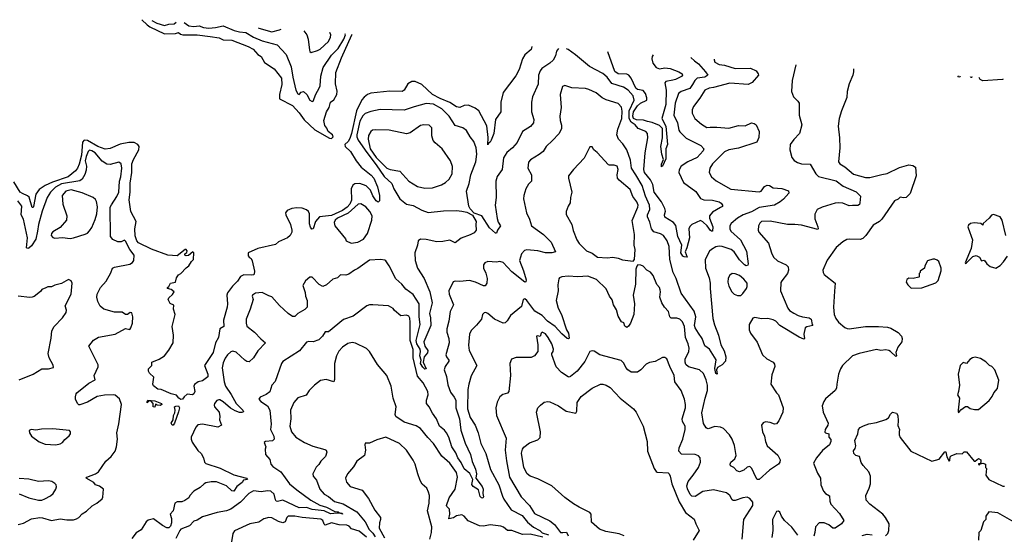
# Model space of a CAD drawing. Extents: x 1268547 to 1425625, y 515768 to 616754.
# Tile 140 of 256: x 1298481 to 1307554, y 609938 to 614686. Entities that reach past the tile are written whole.
import ezdxf

# ---------------------------------------------------------------- set-up
doc = ezdxf.new("R2010")
doc.units = 0

msp = doc.modelspace()

# ---------------------------------------------------------------- linework, layer by layer
at = {"layer": '0CON10XD'}
for points in [[(1299605.5, 614686.1), (1299655, 614637), (1299680.2, 614620.2), (1299815, 614554.6), (1299915, 614558.2), (1299945, 614567.1), (1299963.6, 614553.6), (1299985, 614546.6), (1300115, 614544.7), (1300235, 614532.1), (1300318.1, 614518.1), (1300355, 614500.8), (1300435, 614495.8), (1300585, 614439.7), (1300632.5, 614415), (1300675, 614365.6), (1300705, 614345.6), (1300735, 614291.9), (1300825, 614231.1), (1300892.2, 614145), (1300896.6, 614086.6), (1300875.4, 613995), (1300875.6, 613955), (1300995, 613894.7), (1301055, 613828), (1301101.3, 613761.3), (1301199.2, 613669.2), (1301335, 613593.5), (1301355, 613590.6), (1301369.5, 613605), (1301362.2, 613625), (1301324.6, 613654.6), (1301312.3, 613685), (1301290.9, 613710.9), (1301284.6, 613755), (1301309.3, 613835), (1301333.8, 613875), (1301343.8, 613926.2), (1301375, 613946.5), (1301401.9, 613995), (1301405.9, 614025.9), (1301390.4, 614095), (1301395, 614198), (1301444.8, 614335), (1301542.4, 614545), (1301543.3, 614552.2)], [(1299697.5, 614679.8), (1299745, 614654.8), (1299815, 614631.3), (1299855, 614646.1), (1299905, 614648.6), (1299922.1, 614664.2)], [(1299995, 614659.2), (1300040.5, 614630.5), (1300085, 614621.7), (1300135, 614629.6), (1300175, 614614.8), (1300225, 614609), (1300286.3, 614613.7), (1300355, 614629.4), (1300456.1, 614586.1), (1300505, 614574.2), (1300565, 614569.3), (1300635.5, 614525), (1300715, 614490.6), (1300853.3, 614455), (1300936.5, 614365), (1300981.8, 614251.7), (1300996.7, 614156.7), (1301025.5, 614035.5), (1301045, 614002.5), (1301055, 613996), (1301075, 614018.8), (1301095, 614023.8), (1301126.7, 613995), (1301155, 613942), (1301175, 613932.5), (1301185, 613934.2), (1301210.5, 613999.5), (1301240.8, 614055), (1301249.4, 614075), (1301256.5, 614163.5), (1301275.8, 614244.2), (1301355, 614360), (1301415, 614420.4), (1301469, 614505), (1301482.3, 614545), (1301480.9, 614556.5)], [(1300680.6, 614611.8), (1300685, 614608.3), (1300805, 614574.6), (1300875, 614591.1), (1300889.8, 614597.4)], [(1301100, 614582.9), (1301125.6, 614545.6), (1301139.2, 614505), (1301150.6, 614405), (1301155, 614391.2), (1301165, 614384.4), (1301225, 614400.8), (1301250.5, 614415), (1301326.7, 614485), (1301345, 614523.3), (1301346.7, 614545), (1301337.4, 614566.5)], [(1303201.1, 614437.7), (1303195, 614410), (1303135, 614362.5), (1303114.5, 614325), (1303081.8, 614225), (1303051.1, 614168.9), (1302934.7, 614015.3), (1302915.7, 613925), (1302913.8, 613835), (1302865.6, 613765), (1302849.1, 613635), (1302824.5, 613575), (1302815, 613557.5), (1302801.7, 613548.3), (1302795, 613530), (1302798.8, 613598.8), (1302786.1, 613706.1), (1302710.8, 613845), (1302679.1, 613869.1), (1302617.2, 613897.2), (1302576.4, 613893.6), (1302535, 613876.7), (1302505, 613883.1), (1302443.1, 613923.1), (1302355, 613957.7), (1302284.4, 613994.4), (1302185, 614087.4), (1302125, 614116.9), (1302095, 614117), (1302057.9, 614095), (1302023.8, 614036.2), (1302005, 614022.2), (1301892.7, 614027.3), (1301715, 614006.8), (1301685, 613995.7), (1301655, 613972), (1301633.1, 613946.9), (1301583.7, 613845), (1301538.6, 613635), (1301521.5, 613588.5), (1301507, 613563), (1301477.4, 613535), (1301480.7, 613515), (1301529, 613469), (1301580, 613385), (1301625.8, 613325), (1301720.2, 613250.2), (1301744.3, 613224.3), (1301778.8, 613145), (1301797.1, 613065), (1301795.4, 613014.6), (1301785, 613001.2), (1301765, 613014.7), (1301735, 613061.1), (1301711.8, 613111.8), (1301671.8, 613151.8), (1301615.3, 613175.3), (1301567.7, 613172.3), (1301549.7, 613160.3), (1301535.8, 613124.2), (1301538.6, 613021.4), (1301521.5, 612985), (1301497.5, 612955), (1301454.3, 612925), (1301355, 612880.8), (1301244.2, 612865.8), (1301207.3, 612825), (1301185, 612757.5), (1301173.9, 612753.9), (1301161.7, 612771.7), (1301151.2, 612801.2), (1301150.2, 612895), (1301141.8, 612915), (1301125, 612931.6), (1301085, 612947.7), (1301035, 612951.7), (1300989.2, 612945), (1300945.6, 612925), (1300931.5, 612905), (1300933.8, 612885), (1300977.5, 612795), (1300987.8, 612745), (1300987.3, 612725), (1300972.7, 612695), (1300947.9, 612672.1), (1300865, 612636.3), (1300837.3, 612612.7), (1300675, 612575.8), (1300586.7, 612535), (1300587, 612507), (1300595, 612493.8), (1300615, 612482.5), (1300622.3, 612462.3), (1300643.1, 612365), (1300640.3, 612339.7), (1300635, 612332.5), (1300615, 612328.2), (1300545, 612333.6), (1300515, 612316.7), (1300487, 612273), (1300441.3, 612228.7), (1300394.7, 612165), (1300390.2, 612145), (1300395.2, 612065), (1300392.7, 612035), (1300357.1, 611915), (1300363, 611857), (1300326.2, 611833.8), (1300311.8, 611755), (1300286.2, 611705), (1300264.6, 611615), (1300184.2, 611495), (1300214.3, 611415), (1300215, 611392.5), (1300165, 611353.1), (1300125, 611344), (1300090, 611320), (1300083.8, 611305), (1300093.1, 611255), (1300085, 611234), (1300074.1, 611225.9), (1300025, 611230), (1299995, 611205.6), (1299981.1, 611185), (1299965, 611180.7), (1299945.7, 611195), (1299925, 611222.9), (1299877.5, 611235), (1299785, 611274), (1299755, 611277.5), (1299715, 611307.5), (1299708.8, 611325), (1299717, 611387), (1299676.4, 611426.4), (1299667.5, 611445), (1299666.7, 611465), (1299696.7, 611495), (1299697.5, 611525), (1299767.1, 611552.9), (1299814.3, 611585.7), (1299854.1, 611635.9), (1299893.8, 611705), (1299899.4, 611775), (1299885.6, 611855), (1299912, 611965), (1299898.8, 612015), (1299901.7, 612051.7), (1299867, 612067), (1299850, 612105), (1299855, 612120), (1299889.3, 612150.7), (1299902.5, 612175), (1299875.9, 612195.9), (1299842.5, 612205), (1299842.5, 612215), (1299856.1, 612223.9), (1299870, 612255), (1299916.4, 612263.6), (1299926.7, 612305), (1299945, 612333.3), (1299966.2, 612343.8), (1300015, 612397.5), (1300040, 612415), (1300062.5, 612455), (1300082.5, 612475), (1300083.8, 612535), (1300075, 612543.8), (1300035, 612510), (1300015, 612506.7), (1300002.5, 612515), (1300002.5, 612525), (1300021.1, 612538.9), (1300022.5, 612555), (1300015, 612564.4), (1300005, 612565.4), (1299932.9, 612507.1), (1299845, 612513.3), (1299695, 612569.1), (1299576.8, 612626.8), (1299560.4, 612645), (1299545, 612691.2), (1299541.8, 612755), (1299554.4, 612825), (1299505.6, 612915), (1299490, 613025), (1299498.9, 613095), (1299498.1, 613178.1), (1299513.6, 613275), (1299515.2, 613355), (1299528.9, 613395), (1299578.4, 613485), (1299580.5, 613515), (1299570.6, 613535), (1299535, 613553.9), (1299485, 613552.9), (1299405, 613537.2), (1299315, 613497.5), (1299267.6, 613492.4), (1299199.6, 613515), (1299105, 613571.7), (1299075, 613573.4), (1299059.8, 613555), (1299050.1, 613435), (1299028.3, 613351.7), (1299012.9, 613317.1), (1298995, 613291.3), (1298926.1, 613235), (1298781.7, 613188.3), (1298714.6, 613155.4), (1298660.6, 613119.4), (1298629.3, 613075), (1298607.7, 612962.3), (1298605, 612954.2), (1298595, 612954.4), (1298567.5, 613047.5), (1298552.2, 613062.2), (1298505, 613081.2), (1298485, 613095.8), (1298425, 613189.1)], [(1303445, 614420.8), (1303425.8, 614395), (1303416.9, 614353.1), (1303396, 614314), (1303366, 614284), (1303292.5, 614235), (1303275.4, 614214.6), (1303262.9, 614175), (1303258.8, 614091.2), (1303205.7, 613975), (1303195.7, 613925), (1303198.1, 613835), (1303219.2, 613765), (1303214.3, 613735.7), (1303187.9, 613702.1), (1303114, 613655), (1303065, 613552), (1303022, 613505), (1302969.5, 613460.5), (1302937.9, 613412.1), (1302928, 613305), (1302879.7, 613240.3), (1302868.9, 613195), (1302870.6, 613045), (1302861.5, 612975), (1302880.5, 612850.5), (1302888.3, 612818.3), (1302910, 612785), (1302884.4, 612745.6), (1302875, 612716.2), (1302865, 612717.5), (1302810, 612765), (1302740, 612875), (1302670, 612900), (1302631.7, 612941.7), (1302620, 612965), (1302599.1, 613105), (1302623.5, 613175), (1302637.4, 613255), (1302682.6, 613375), (1302692.5, 613445), (1302687.3, 613505), (1302665, 613561.4), (1302632.2, 613605), (1302599.2, 613665), (1302565, 613688.1), (1302495, 613710), (1302438, 613795), (1302372.1, 613862.1), (1302295, 613907.5), (1302227, 613913), (1302115, 613882.9), (1302025, 613850.9), (1301801.9, 613858.1), (1301715, 613839.2), (1301665, 613820), (1301641.3, 613798.7), (1301615, 613750.5), (1301587.6, 613625), (1301588.3, 613605), (1301600.1, 613575), (1301679.4, 613459.4), (1301766.7, 613346.7), (1301839.3, 613239.3), (1301908.5, 613175), (1301928.5, 613125), (1301982.1, 613032.1), (1302045, 612985.4), (1302105, 612972.2), (1302185, 612927.8), (1302245, 612906.2), (1302385, 612921.5), (1302505, 612925.6), (1302555, 612920.8), (1302599.5, 612909.5), (1302653, 612883), (1302687.5, 612825), (1302682.5, 612795), (1302687.5, 612745), (1302669.5, 612720.5), (1302630.3, 612699.7), (1302548.7, 612671.3), (1302495, 612626), (1302445, 612653.3), (1302380.7, 612639.3), (1302325, 612636.2), (1302225, 612658.8), (1302175, 612660), (1302152.5, 612645), (1302146.7, 612605), (1302121.2, 612535), (1302123.6, 612465), (1302147.3, 612395), (1302207.4, 612297.4), (1302260.7, 612175), (1302280.7, 612075), (1302258.4, 611975), (1302267.5, 611935), (1302269, 611865), (1302205.6, 611715), (1302215, 611674), (1302242.6, 611635), (1302238.7, 611611.3), (1302208.5, 611575), (1302199.5, 611525), (1302226.4, 611463.6), (1302215, 611463.3), (1302195, 611479.2), (1302174.5, 611515), (1302179.2, 611545), (1302168.4, 611585), (1302174.8, 611625), (1302171.5, 611645), (1302140.8, 611695), (1302133.2, 611725), (1302171.3, 611875), (1302160.3, 611945), (1302162, 612065), (1302105, 612150.9), (1302040.2, 612200.2), (1302002.3, 612245), (1301946.2, 612296.2), (1301886.4, 612416.4), (1301855, 612462.5), (1301845, 612467.5), (1301805, 612472.5), (1301705, 612466.2), (1301595, 612390), (1301565, 612376.7), (1301515, 612338), (1301485, 612330), (1301438.3, 612331.7), (1301410, 612305), (1301365, 612293.3), (1301309.2, 612240.8), (1301275, 612224.2), (1301241.7, 612241.7), (1301175, 612310), (1301155, 612310), (1301115, 612277.5), (1301088.8, 612235), (1301109.8, 612169.8), (1301113.6, 612135), (1301130, 612095), (1301130, 612035), (1301109.1, 612010.9), (1301045, 611976), (1301015, 611949.2), (1300995, 611948.6), (1300955, 611975.6), (1300875, 612050.6), (1300805, 612130), (1300775, 612138), (1300715, 612167.8), (1300655, 612161.9), (1300626.2, 612145), (1300623.9, 612133.9), (1300633.3, 612105), (1300604, 612016), (1300568.3, 611921.7), (1300567, 611887), (1300575, 611860), (1300645, 611803.8), (1300702.3, 611742.3), (1300746.7, 611705), (1300675, 611631.2), (1300635, 611566.2), (1300595, 611530), (1300575, 611532.5), (1300555, 611544.3), (1300475, 611619.4), (1300445, 611628.6), (1300425, 611621.4), (1300395, 611592.9), (1300375, 611562.5), (1300355, 611521.2), (1300346.9, 611475), (1300363.8, 611345), (1300378.2, 611305), (1300428.7, 611228.7), (1300474.1, 611145), (1300536.2, 611085), (1300541.7, 611068.3), (1300528.3, 611061.7), (1300505, 611061.4), (1300465, 611076.6), (1300422.1, 611102.1), (1300355, 611161.8), (1300325, 611178.8), (1300315, 611180.5), (1300298.3, 611171.7), (1300276, 611145), (1300271.2, 611128.8), (1300274.4, 611115), (1300317.8, 611065), (1300324.2, 611025), (1300321.2, 610995), (1300338.8, 610945), (1300305, 610928), (1300165.9, 610954.1), (1300121.7, 610948.3), (1300103.2, 610926.8), (1300062.2, 610835), (1300060.6, 610815), (1300069.3, 610789.3), (1300120.6, 610710.6), (1300154, 610685), (1300175.6, 610645), (1300182.2, 610605), (1300195, 610590.4), (1300328.1, 610548.1), (1300455, 610487.1), (1300570, 610455), (1300580, 610445), (1300543.6, 610436.4), (1300531.1, 610415), (1300481.4, 610378.6), (1300454.7, 610335.3), (1300435, 610340.4), (1300385, 610385.9), (1300295, 610423.2), (1300245, 610422.8), (1300196.2, 610413.8), (1300179.2, 610405), (1300145, 610371.4), (1300085, 610336.2), (1300048.8, 610295), (1300040, 610275), (1300000.9, 610249.1), (1299975, 610239.2), (1299930.9, 610239.1), (1299910, 610225), (1299894.7, 610155.3), (1299865.7, 610125), (1299879.2, 610085), (1299878.4, 610045), (1299869.1, 610015), (1299855, 609999.2), (1299835, 609997.5), (1299795, 610019.1), (1299715, 610081.8), (1299665, 610070), (1299644.6, 610055), (1299599.4, 609980.6), (1299555, 609952.9), (1299515, 609899.4)], [(1304665, 614336.5), (1304697.5, 614305), (1304735, 614278.8), (1304801.8, 614205), (1304820.8, 614175), (1304793, 614157), (1304724.4, 614145), (1304700.8, 614125), (1304679.2, 614089.2), (1304655, 614052.1), (1304575, 614022.5), (1304550.4, 614005), (1304520.3, 613915), (1304508.8, 613805), (1304542.1, 613735), (1304555, 613666.2), (1304565, 613650), (1304622.8, 613592.8), (1304758, 613525), (1304783.9, 613493.9), (1304777.5, 613475), (1304725, 613413.8), (1304636.4, 613373.6), (1304577.1, 613335), (1304557.7, 613302.3), (1304554.8, 613274.8), (1304598.5, 613185), (1304711.9, 613101.9), (1304755, 613035.6), (1304785.4, 613025.4), (1304865, 613020.4), (1304926.2, 613005), (1304944.5, 612994.5), (1304956.2, 612975), (1304956, 612964), (1304938, 612952), (1304865, 612909.1), (1304838.4, 612875), (1304838.2, 612855), (1304867.8, 612775), (1304864.1, 612735.9), (1304855, 612734.3), (1304845, 612741.4), (1304815.7, 612785), (1304775, 612822.5), (1304755, 612833.1), (1304673.8, 612795), (1304655, 612778.8), (1304648.1, 612755), (1304652.9, 612675), (1304629.3, 612580.7), (1304612, 612545), (1304630, 612495), (1304605, 612498), (1304591.8, 612505), (1304572, 612535), (1304583.5, 612605), (1304546.9, 612685), (1304526.3, 612786.3), (1304505, 612815.3), (1304425.6, 612865), (1304423.5, 612885), (1304431.5, 612918.5), (1304425.2, 612945), (1304395.3, 613005), (1304327.9, 613095), (1304315.7, 613164.3), (1304295, 613210), (1304239.4, 613275), (1304230.6, 613305), (1304243.1, 613456.9), (1304267.9, 613595), (1304266.9, 613636.9), (1304252, 613655), (1304180.7, 613680.8), (1304151.2, 613715), (1304115, 613740.7), (1304096.9, 613775), (1304097.6, 613845), (1304142.8, 613945), (1304134.5, 613985), (1304086.5, 614035), (1304045, 614064.6), (1303936.6, 614096.6), (1303893.3, 614155), (1303855, 614190.6), (1303730, 614255), (1303601.7, 614361.7), (1303535, 614410), (1303520.8, 614415.6)], [(1304316.6, 614360.6), (1304309.4, 614345), (1304306.7, 614325), (1304315.5, 614285), (1304344.3, 614245), (1304375, 614231.5), (1304425, 614241.7), (1304475, 614235.7), (1304555, 614204.4), (1304584.3, 614185), (1304586.9, 614175), (1304577.7, 614162.3), (1304525, 614134.4), (1304500.6, 614129.4), (1304435.4, 614114.6), (1304426.3, 614103.7), (1304437.5, 614035), (1304435, 613902.5), (1304398.6, 613775), (1304434.7, 613705), (1304450.4, 613535), (1304435.3, 613494.7), (1304435, 613403.8), (1304405, 613333.3), (1304395, 613330), (1304394.2, 613354.2), (1304414.3, 613395.7), (1304398.6, 613445), (1304388.8, 613515), (1304404.1, 613595.9), (1304402.8, 613682.8), (1304375, 613711.2), (1304308.2, 613738.2), (1304265, 613745.2), (1304228.9, 613758.9), (1304165, 613761.4), (1304137.6, 613775), (1304131.1, 613795), (1304135.9, 613835), (1304175, 613892.3), (1304200.6, 613915), (1304258.2, 613945), (1304260.3, 613965), (1304246, 614005), (1304225, 614031.2), (1304175, 614040.9), (1304157.8, 614055), (1304114.5, 614145), (1304093.5, 614175), (1304074.5, 614184.5), (1303995, 614186.1), (1303965, 614208), (1303900.1, 614389.4)], [(1304878.8, 614321.8), (1304879.1, 614315), (1304885.6, 614295), (1304925, 614271.8), (1304975.4, 614265.4), (1305075, 614236.1), (1305215, 614237.5), (1305267.5, 614215), (1305287, 614187), (1305287.5, 614175), (1305230, 614105), (1305195, 614088.8), (1305025, 614101.6), (1304875, 614060.3), (1304833.8, 614055), (1304793.3, 614035), (1304749, 613961), (1304691.1, 613885), (1304677.1, 613855), (1304677.1, 613825), (1304700.8, 613775), (1304765, 613721.5), (1304812.7, 613692.7), (1304844.4, 613694.4), (1304905, 613695.4), (1305015, 613685.4), (1305105, 613710), (1305165, 613705.7), (1305225, 613733.1), (1305247.9, 613727.9), (1305265.9, 613715.9), (1305296.4, 613653.6), (1305291.7, 613598.3), (1305272.7, 613557.3), (1305105, 613500), (1305015.8, 613484.2), (1304975, 613465.4), (1304864.1, 613355.9), (1304841.5, 613315), (1304835.6, 613275), (1304854.2, 613235), (1304899.7, 613199.7), (1305035, 613123.5), (1305295, 613096.9), (1305314.7, 613105.3), (1305345, 613146.5), (1305369.8, 613159.8), (1305391.4, 613155), (1305425, 613133.8), (1305505, 613129.5), (1305566.2, 613106.2), (1305569.4, 613085), (1305520.2, 613029.8), (1305489.4, 613005), (1305434.7, 612975.3), (1305295, 612952.7), (1305225, 612911.9), (1305147.1, 612885), (1305095, 612855.6), (1305038, 612805), (1305025.8, 612784.2), (1305024.3, 612755), (1305034.4, 612735), (1305123.6, 612653.6), (1305179.5, 612549.5), (1305194.4, 612435), (1305189.8, 612420.2), (1305175, 612415.5), (1305158.5, 612425), (1305115, 612469.2), (1305065, 612544.8), (1305037.1, 612567.1), (1304955, 612593.4), (1304925, 612596.4), (1304895, 612591.8), (1304855.3, 612564.7), (1304838.3, 612551.7), (1304796.5, 612475), (1304799.6, 612395), (1304833.2, 612305), (1304843.4, 612255), (1304842.8, 612205), (1304868.8, 611928.8), (1304882.4, 611872.4), (1304920.8, 611775), (1304942.5, 611685), (1304971.4, 611631.4), (1304986.2, 611575), (1304984.5, 611535), (1304955, 611500.8), (1304911.7, 611478.3), (1304901.4, 611455), (1304906.7, 611415), (1304895, 611421.4), (1304887.5, 611467.5), (1304898.3, 611548.3), (1304836.3, 611646.3), (1304795, 611676.2), (1304770, 611745), (1304735, 611794.4), (1304705, 611842.5), (1304697.7, 611865), (1304711, 611945), (1304696.7, 611996.7), (1304575, 612164), (1304529.3, 612299.3), (1304502.1, 612355), (1304471.8, 612475), (1304465, 612592.5), (1304447.9, 612645), (1304412.9, 612695), (1304385, 612710.8), (1304325, 612727.5), (1304302.5, 612755), (1304286.6, 612816.6), (1304265.9, 612865.9), (1304266.4, 612885), (1304288.2, 612935), (1304285.3, 612975), (1304247.1, 613057.1), (1304218.1, 613155), (1304157.8, 613255), (1304117.7, 613317.7), (1304109.5, 613389.5), (1304076.2, 613485), (1304039.8, 613539.8), (1303998.9, 613585), (1303984.5, 613624.5), (1303993.8, 613675), (1304029.1, 613775), (1304033, 613843), (1304025, 613880), (1303995, 613911.9), (1303885, 613946.4), (1303849.4, 613965), (1303791.7, 614011.7), (1303725, 614041.8), (1303695, 614050), (1303567.9, 614057.9), (1303505, 614078.8), (1303481.2, 614068.8), (1303462.5, 613995), (1303471.4, 613875), (1303456.9, 613795), (1303461.1, 613755), (1303473.8, 613713.8), (1303471.9, 613678.1), (1303448.1, 613631.9), (1303389.3, 613570.7), (1303331.9, 613515), (1303305, 613470), (1303268.9, 613441.1), (1303187.8, 613392.2), (1303169.3, 613370.7), (1303164.3, 613315), (1303198, 613255), (1303197, 613197), (1303170.5, 613169.5), (1303143.6, 613126.4), (1303125.4, 613065), (1303122.1, 613032.1), (1303151.1, 612905), (1303179.5, 612845), (1303197.5, 612785), (1303307.5, 612705), (1303377.5, 612635), (1303417.5, 612545), (1303385, 612533.8), (1303325.6, 612534.4), (1303255, 612554.5), (1303155, 612563.1), (1303132.4, 612557.6), (1303104.6, 612525.4), (1303085.5, 612465), (1303122, 612368), (1303148.6, 612285), (1303145, 612266.7), (1303135, 612265.7), (1303015, 612358.5), (1302935, 612447.3), (1302905, 612454.4), (1302875, 612450), (1302795.7, 612454.3), (1302767.7, 612442.3), (1302753.3, 612425), (1302756, 612395), (1302776.4, 612346.4), (1302787.9, 612297.9), (1302784.2, 612255), (1302770, 612230), (1302755, 612230), (1302681.2, 612265), (1302625, 612280), (1302535, 612271.8), (1302495, 612274.3), (1302475, 612266.2), (1302435.6, 612185), (1302438.9, 612155), (1302478.2, 612055), (1302446.7, 611995), (1302433.6, 611905), (1302415.6, 611835), (1302417, 611803), (1302434.5, 611745), (1302439.2, 611705), (1302430.3, 611669.7), (1302408.6, 611595), (1302414.2, 611575), (1302435, 611546.2), (1302434.4, 611535), (1302401.9, 611485), (1302393.5, 611456.5), (1302413.5, 611395), (1302425, 611316.2), (1302449.1, 611249.1), (1302485.6, 611205), (1302501.1, 611175), (1302499.6, 611105), (1302532.7, 611005), (1302545, 610898.8), (1302585, 610779.2), (1302633.6, 610673.6), (1302650.5, 610610.5), (1302679.4, 610539.4), (1302691.5, 610495), (1302685.2, 610455), (1302740.9, 610380.9), (1302750.5, 610355), (1302747.1, 610315), (1302754.4, 610285), (1302747, 610273), (1302735, 610275.5), (1302725, 610285.7), (1302708.1, 610348.1), (1302659.2, 610379.2), (1302646.9, 610396.9), (1302655.6, 610445), (1302629.8, 610499.8), (1302575, 610541.1), (1302550.1, 610600.1), (1302518.4, 610645), (1302500.6, 610690.6), (1302464.2, 610745), (1302435.7, 610835), (1302415, 610874.6), (1302395, 610900), (1302349, 610935), (1302320.3, 611005), (1302284.5, 611054.5), (1302255.1, 611115.1), (1302228.5, 611145), (1302228, 611175), (1302243.5, 611225), (1302240.6, 611255), (1302198.2, 611335), (1302146.3, 611396.3), (1302107.3, 611567.3), (1302105, 611643.8), (1302080, 611725), (1302079.5, 611895), (1302075, 611932.5), (1302065, 611951.2), (1302045, 611959.2), (1301994.1, 611954.1), (1301935, 612002.5), (1301923, 612023), (1301880, 612045), (1301735, 612056.9), (1301705, 612055.6), (1301678.8, 612045), (1301555, 611950), (1301465, 611919.4), (1301325, 611805.8), (1301295, 611806.2), (1301270, 611765), (1301236.3, 611733.7), (1301185, 611715.5), (1301145, 611717.1), (1301125, 611710), (1301058.6, 611631.4), (1300905, 611531.2), (1300892, 611515), (1300835, 611346.7), (1300805, 611314), (1300785, 611254), (1300751.1, 611228.9), (1300697.5, 611205), (1300683.3, 611185), (1300701.2, 611165), (1300762.9, 611125), (1300786.4, 611085), (1300798.8, 610955), (1300793.2, 610905), (1300821.8, 610845), (1300825.7, 610815), (1300809.4, 610800.6), (1300744.7, 610795.3), (1300733.1, 610785), (1300750, 610745), (1300743.9, 610723.9), (1300746.2, 610675), (1300785, 610627.5), (1300794, 610585), (1300813.8, 610565), (1300886.2, 610516.2), (1300967.3, 610405), (1301035, 610349.1), (1301164.3, 610254.3), (1301245, 610207.8), (1301309.2, 610189.2), (1301385, 610150.3), (1301416, 610145), (1301425, 610136), (1301450.8, 610135), (1301455, 610124.7), (1301433.5, 610133.5), (1301405, 610132.3), (1301345, 610126.4), (1301285.6, 610155.6), (1301175, 610168.4), (1301123.6, 610186.4), (1301055, 610183.3), (1300905, 610252.7), (1300855, 610242.3), (1300845.2, 610245.2), (1300836.6, 610256.6), (1300825, 610307.7), (1300795, 610336.3), (1300765, 610340.3), (1300705, 610330.5), (1300635, 610338.7), (1300591.1, 610315), (1300515, 610233.5), (1300425, 610171.5), (1300385, 610155.6), (1300300.3, 610139.7), (1300165, 610100.5), (1300115, 610067.9), (1300085, 610059.1), (1300044.7, 610015.3), (1299966, 609985), (1299955, 609974.3), (1299920.5, 609899.5)], [(1305633, 614269.7), (1305598.1, 614125), (1305594.3, 614025), (1305610, 613975), (1305652, 613935), (1305662, 613915), (1305662, 613805), (1305688.6, 613715), (1305665.8, 613635), (1305615, 613581.2), (1305582, 613535), (1305576, 613485), (1305595.9, 613415.9), (1305617.3, 613387.3), (1305647, 613367), (1305685, 613357.5), (1305765, 613353.3), (1305817.1, 613265), (1305840.8, 613240.8), (1306005, 613199.5), (1306068.9, 613148.9), (1306187.4, 613097.4), (1306227.9, 613057.9), (1306222.9, 612995), (1306218.3, 612981.7), (1306205, 612970.8), (1306155, 612973.3), (1306125, 612968), (1306065, 612991.8), (1306025, 612996.2), (1305995, 612992.3), (1305875, 612955.2), (1305827.9, 612935), (1305806.8, 612893.2), (1305807.9, 612847.9), (1305836.4, 612773.6), (1305840, 612755), (1305835, 612750), (1305685, 612789.2), (1305625, 612797.5), (1305555, 612798), (1305395, 612827.5), (1305315, 612822.9), (1305300.2, 612809.8), (1305289.4, 612785), (1305284.4, 612745), (1305290.6, 612725), (1305381.4, 612625), (1305408.6, 612535), (1305428, 612495), (1305465, 612462), (1305544.2, 612424.2), (1305562, 612405), (1305565.7, 612375), (1305557.5, 612345), (1305502.7, 612277.3), (1305495, 612260), (1305490.8, 612185), (1305558, 612025), (1305575, 612002), (1305615, 611978.6), (1305655, 611955.7), (1305693.4, 611943.4), (1305755, 611936.9), (1305773.2, 611923.2), (1305783.3, 611873.3), (1305790, 611865), (1305735, 611852.9), (1305717.3, 611842.7), (1305705.7, 611785), (1305713.3, 611745), (1305705, 611738.8), (1305665, 611755.6), (1305485.3, 611865.3), (1305447.8, 611905), (1305425, 611917.3), (1305375, 611928.9), (1305317.7, 611927.7), (1305255, 611940), (1305237, 611933), (1305203.3, 611875), (1305203.8, 611825), (1305213.8, 611795), (1305275, 611712.5), (1305326, 611595), (1305365, 611558), (1305423.3, 611525), (1305435, 611507.5), (1305438, 611485), (1305410.7, 611409.3), (1305402.5, 611325), (1305453.3, 611245), (1305473.6, 611223.6), (1305516, 611105), (1305514, 611065), (1305476, 610985), (1305455, 610956.7), (1305435, 610953.8), (1305395, 610969.2), (1305354.3, 610975.7), (1305332.1, 610967.9), (1305316, 610945), (1305324.4, 610885), (1305344.4, 610844.4), (1305353.3, 610795), (1305370, 610755), (1305467.9, 610667.9), (1305489.4, 610625), (1305485.3, 610605), (1305471.9, 610585), (1305390.1, 610529.9), (1305295, 610443.1), (1305277.8, 610445), (1305263.1, 610465), (1305225.9, 610545.9), (1305210, 610565), (1305185, 610556.7), (1305155, 610530), (1305115, 610516.2), (1305090, 610525), (1305060, 610555), (1305030.6, 610570.6), (1305026.9, 610585), (1305034.5, 610605), (1305071.9, 610635), (1305083.3, 610665), (1305067, 610757), (1305045.6, 610815), (1305021.1, 610855), (1304965, 610914.3), (1304937.9, 610927.9), (1304885, 610934.3), (1304825, 610912), (1304815, 610913.8), (1304805, 610920), (1304782.1, 610962.1), (1304767.9, 611057.9), (1304797.5, 611195), (1304819.7, 611265), (1304818.4, 611315), (1304806.4, 611365), (1304781.2, 611421.2), (1304745, 611455.5), (1304645, 611483.6), (1304618.6, 611505), (1304612.2, 611525), (1304613.6, 611555), (1304645.4, 611625), (1304649.6, 611655), (1304641.3, 611695), (1304616.5, 611755), (1304606.6, 611856.6), (1304588.8, 611898.8), (1304565, 611922.5), (1304535, 611932.1), (1304485, 611933.3), (1304470.6, 611945), (1304460, 611995), (1304422.5, 612035), (1304398.1, 612075), (1304380.5, 612125), (1304386.5, 612175), (1304383.1, 612195), (1304375.6, 612215), (1304352.1, 612242.1), (1304316.7, 612325), (1304295, 612355.7), (1304260, 612375), (1304225, 612412.5), (1304205, 612422.5), (1304177, 612423), (1304166.4, 612413.6), (1304159.2, 612385), (1304154, 612245), (1304133.1, 612145), (1304145.8, 612064.2), (1304141.2, 611965), (1304108, 611885), (1304091.7, 611858.3), (1304075, 611847.5), (1304057.5, 611857.5), (1304048, 611888), (1304025, 611900), (1303995, 611951.2), (1303979.5, 612009.5), (1303954, 612055), (1303941.4, 612101.4), (1303916, 612135), (1303883.9, 612203.9), (1303795, 612288.5), (1303715, 612319.2), (1303625, 612314.6), (1303535, 612320.4), (1303475.6, 612314.4), (1303456.2, 612305), (1303450, 612295), (1303440.5, 612239.5), (1303442.9, 612185), (1303425.7, 612095), (1303441.9, 612025), (1303474.5, 611965), (1303519.2, 611825), (1303536.6, 611795), (1303543, 611747), (1303538.8, 611741.2), (1303525, 611746), (1303475, 611787.8), (1303415.6, 611855.6), (1303344.1, 611905), (1303296.5, 611956.5), (1303226.5, 611996.5), (1303155, 612096), (1303135, 612111.2), (1303121.2, 612105), (1303105, 612038.8), (1303003.1, 611956.9), (1302973.6, 611906.4), (1302955, 611890), (1302935, 611887.1), (1302855, 611923.3), (1302795, 611976), (1302775, 611986), (1302759.5, 611980.5), (1302746.2, 611965), (1302735.7, 611924.3), (1302690.9, 611869.1), (1302641.1, 611818.9), (1302626.4, 611783.6), (1302617.4, 611682.6), (1302621.5, 611635), (1302692.9, 611495), (1302641.1, 611398.9), (1302618.5, 611325), (1302608.9, 611275), (1302606.8, 611096.8), (1302631.6, 611015), (1302677.1, 610945), (1302706.7, 610875), (1302731.5, 610775), (1302777.1, 610685), (1302818, 610535), (1302896.7, 610395), (1302930.7, 610290.8), (1302942.8, 610262.8), (1303009.6, 610165), (1303111.4, 610111.4), (1303159.3, 610049.3), (1303215, 610004.7), (1303272.5, 609972.5), (1303295, 609952), (1303355, 609933.1)], [(1306163.9, 614233), (1306163.9, 614206.1), (1306158.8, 614175), (1306123.8, 614095), (1306106.2, 614025), (1306102.3, 613967.7), (1306052.5, 613845), (1306030.8, 613775), (1306022.5, 613705), (1306035.8, 613595), (1306038.5, 613505), (1306025.8, 613375), (1306038, 613355), (1306085, 613329.4), (1306165, 613260.6), (1306275, 613229.6), (1306315, 613230), (1306425, 613258.9), (1306475, 613265.6), (1306586.7, 613323.3), (1306675, 613347.5), (1306712.3, 613342.3), (1306736, 613325), (1306740.6, 613245), (1306687.7, 613082.3), (1306650, 613045), (1306625, 613041.2), (1306595, 613050), (1306575, 613031.2), (1306541.2, 613015), (1306425, 612845.7), (1306404, 612825), (1306345, 612790), (1306279.2, 612695), (1306251.4, 612668.6), (1306225, 612657.3), (1306127.5, 612662.5), (1306102, 612658), (1306065, 612636.9), (1306004, 612585), (1305923, 612467), (1305882, 612375), (1305883.8, 612355), (1305895, 612336.7), (1305993.8, 612255), (1305990.5, 612180.5), (1305978.6, 612035), (1305985.6, 611965), (1306000.7, 611930.7), (1306027.5, 611895), (1306085, 611846.5), (1306105, 611836.5), (1306125, 611835.5), (1306275, 611855.7), (1306395, 611855.3), (1306478, 611848), (1306509.1, 611839.1), (1306575, 611798.8), (1306606.2, 611765), (1306613.3, 611745), (1306608.8, 611715), (1306574.2, 611665), (1306554, 611615), (1306560, 611585), (1306555, 611577.5), (1306506.2, 611626.2), (1306490, 611635), (1306460.8, 611639.2), (1306417, 611633), (1306375, 611643.3), (1306215, 611607.5), (1306155, 611586.2), (1306063.3, 611495), (1306043.3, 611465), (1306026.7, 611415), (1306011.2, 611325), (1306006.7, 611286.7), (1305996.2, 611265), (1305905, 611186.7), (1305890, 611165), (1305876, 611125), (1305885.8, 611065), (1305930, 610965), (1305927.5, 610945), (1305904.2, 610905), (1305900.7, 610880.7), (1305905, 610873.3), (1305936.7, 610865), (1305936.7, 610835), (1305955, 610812.5), (1305955.6, 610795), (1305942.9, 610765), (1305879.2, 610710.8), (1305822.2, 610645), (1305794.5, 610594.5), (1305832, 610502), (1305859.4, 610455), (1305864.4, 610395), (1305888.6, 610335), (1305906.4, 610316.4), (1305944.4, 610294.4), (1305945.5, 610245), (1305956, 610216), (1306035, 610131.2), (1306076.2, 610065), (1306055, 610034), (1305995, 609993.8), (1305975, 609996), (1305937, 610027), (1305893.4, 610043.4), (1305847.5, 610045), (1305814.1, 610005.9), (1305808.8, 609955), (1305798.3, 609921.7)], [(1307147.1, 614165), (1307145, 614157.5), (1307135, 614156.7), (1307124.7, 614166.6)], [(1307257.5, 614157.4), (1307255, 614154.1), (1307245, 614154.1), (1307241.3, 614158.5)], [(1307543.6, 614137.6), (1307536.7, 614135), (1307355, 614122.4), (1307332.1, 614135), (1307322.5, 614152.9)], [(1302215, 613130.4), (1302285, 613133.8), (1302367.1, 613162.9), (1302405, 613184.5), (1302438.9, 613215), (1302466.2, 613265), (1302470.3, 613330.3), (1302451.4, 613385), (1302375, 613495.7), (1302310, 613550), (1302292.1, 613572.1), (1302278.6, 613615), (1302278.3, 613688.3), (1302255, 613713.3), (1302206.1, 613716.1), (1302175, 613708.8), (1302077.5, 613642.5), (1302045, 613632.9), (1301885, 613668.2), (1301755, 613670.5), (1301733.1, 613666.9), (1301715.3, 613654.7), (1301695, 613618.8), (1301690.6, 613585), (1301711.1, 613495), (1301765, 613414.2), (1301865, 613317.1), (1301895, 613303.2), (1301985, 613287.9), (1302065.6, 613195), (1302145, 613147.3), (1302215, 613130.4)], [(1299392.9, 610957.1), (1299420, 611135), (1299398.8, 611188.8), (1299361.2, 611221.2), (1299345, 611225.7), (1299261.7, 611221.7), (1299195, 611210), (1299105, 611158.6), (1299035, 611131.4), (1299025, 611132.5), (1299012.2, 611145), (1298994.8, 611185), (1298993.3, 611206.7), (1298999.4, 611235), (1299007.5, 611245), (1299117.3, 611332.7), (1299176, 611365), (1299168, 611405), (1299205, 611483.8), (1299205, 611502.5), (1299118.8, 611675), (1299159.7, 611730.3), (1299207.3, 611757.3), (1299360, 611785), (1299455, 611836.7), (1299495, 611827.5), (1299505, 611842.5), (1299519.5, 611885), (1299524, 611944), (1299513, 611983), (1299500, 611985), (1299475, 611967.5), (1299455, 611967.5), (1299425, 611987.1), (1299355, 611989.1), (1299255, 612014.5), (1299222.2, 612042.2), (1299201.2, 612085), (1299190, 612125), (1299195.8, 612155), (1299225, 612213.8), (1299277.5, 612275), (1299319.1, 612350.9), (1299336.2, 612395), (1299355.7, 612404.3), (1299495, 612430), (1299518.8, 612445), (1299531.2, 612465), (1299534.2, 612515), (1299496, 612566), (1299455, 612642), (1299445, 612651.2), (1299415, 612635.8), (1299385, 612635.8), (1299338.3, 612658.3), (1299317.1, 612685), (1299315.4, 612955), (1299325, 612978.9), (1299376.8, 613055), (1299394.3, 613095), (1299400.4, 613195), (1299412.3, 613235), (1299420.9, 613315), (1299414.3, 613355), (1299395, 613370.6), (1299315, 613348.9), (1299283, 613353), (1299239.5, 613379.5), (1299175, 613456.7), (1299145, 613477), (1299125, 613480.8), (1299111.4, 613468.6), (1299092, 613425), (1299084.5, 613384.5), (1299094.8, 613335), (1299091.6, 613298.4), (1299082.3, 613257.7), (1299056.6, 613213.4), (1299035, 613198.9), (1298865, 613172.6), (1298810.1, 613139.9), (1298764.2, 613095), (1298735, 613045.6), (1298689.1, 612920.9), (1298654.2, 612795), (1298645.2, 612735), (1298627.8, 612662.2), (1298590.2, 612599.8), (1298565, 612579.7), (1298555, 612576.6), (1298542.4, 612582.4), (1298551.4, 612675), (1298516.6, 612845), (1298495.5, 612885), (1298498.7, 612965), (1298463.6, 613013.6)], [(1304135, 612457.5), (1304146.7, 612475), (1304151.2, 612565), (1304144.4, 612605), (1304147.5, 612705), (1304124.6, 612834.6), (1304176.8, 612955), (1304179.3, 612975), (1304167.2, 613005), (1304129.5, 613055), (1304105, 613120.6), (1304004, 613205), (1303989.2, 613225), (1303985.8, 613254.2), (1303995.6, 613305), (1303985, 613333.3), (1303960, 613345), (1303915, 613343.3), (1303907.7, 613347.7), (1303801.7, 613461.7), (1303772.5, 613485), (1303755, 613512.5), (1303735, 613512.5), (1303682.3, 613407.7), (1303583.3, 613305), (1303538.8, 613245), (1303537.5, 613225), (1303567.8, 613095), (1303556.2, 613045), (1303552, 612995), (1303534, 612965), (1303516.2, 612915), (1303517.7, 612887.7), (1303567.6, 612797.6), (1303580.7, 612740.7), (1303615.8, 612655), (1303635, 612622), (1303672.8, 612582.8), (1303703.8, 612555), (1303755, 612530.6), (1303805.7, 612494.3), (1303895, 612489.2), (1303945, 612495.7), (1303996.7, 612486.7), (1304035, 612470), (1304135, 612457.5)], [(1298945, 612668), (1298975, 612674), (1299085, 612706), (1299105, 612716), (1299125, 612737.1), (1299145, 612767.5), (1299176.6, 612843.4), (1299190.9, 612895), (1299198.8, 612958.8), (1299188.9, 613008.9), (1299177.8, 613027.8), (1299156.2, 613046.2), (1299055, 613090), (1298955, 613115.3), (1298905, 613104.4), (1298870.6, 613065), (1298879.5, 612985), (1298913.8, 612875), (1298913.3, 612835), (1298855, 612768.8), (1298785, 612728), (1298774.2, 612715), (1298770, 612695), (1298785, 612676), (1298805, 612670.8), (1298875, 612676.7), (1298945, 612668)], [(1301535, 612624.2), (1301595, 612634), (1301647.7, 612662.3), (1301685.5, 612715), (1301726.4, 612835), (1301727.3, 612875), (1301707.9, 612917.9), (1301670.2, 612960.2), (1301625, 612986.7), (1301600.4, 612985), (1301507.9, 612902.1), (1301410.5, 612855), (1301387.5, 612835), (1301377.1, 612815), (1301385.4, 612785.4), (1301483.8, 612665), (1301490, 612645), (1301535, 612624.2)], [(1307569.5, 612695), (1307535, 612837.5), (1307515, 612867.5), (1307455, 612890), (1307435, 612883.3), (1307415, 612853.8), (1307360, 612805), (1307355, 612790), (1307337, 612807), (1307275, 612812.5), (1307243, 612807), (1307225, 612790), (1307217.5, 612775), (1307220, 612765), (1307260, 612655), (1307248.6, 612575), (1307191.7, 612441.7), (1307195, 612437.5), (1307205, 612444), (1307265, 612501.4), (1307295, 612511.2), (1307323.9, 612493.9), (1307345, 612462.5), (1307365, 612466.7), (1307375, 612460), (1307394.1, 612434.1), (1307425, 612410), (1307475, 612393.3)], [(1306695, 612210), (1306795, 612212.5), (1306921.7, 612258.3), (1306945, 612280), (1306971.7, 612368.3), (1306972.5, 612395), (1306950, 612455), (1306935, 612467.5), (1306915, 612477.5), (1306895, 612477.5), (1306845, 612460), (1306822.5, 612415), (1306820, 612395), (1306780, 612365), (1306780, 612355), (1306770, 612345), (1306770, 612315), (1306765, 612310), (1306715, 612297.5), (1306675, 612302.5), (1306655, 612290), (1306650, 612265), (1306665, 612240), (1306695, 612210)], [(1307475, 612393.3), (1307515, 612418.9), (1307545, 612453.1), (1307582, 612505)], [(1298475, 611364.4), (1298605, 611414.4), (1298683.3, 611465), (1298745, 611463.8), (1298791.7, 611478.3), (1298790, 611500), (1298752.5, 611565), (1298743.8, 611605), (1298770.7, 611749.3), (1298776.7, 611815), (1298798, 611855), (1298874, 611935), (1298907.5, 611985), (1298912, 612005), (1298899.4, 612045), (1298954.4, 612155), (1298964.1, 612254.1), (1298955, 612276.2), (1298931.7, 612288.3), (1298865, 612252.5), (1298803.6, 612236.4), (1298775, 612222.5), (1298738.3, 612221.7), (1298721.7, 612211.7), (1298685, 612197.5), (1298673, 612177), (1298615, 612133.3), (1298595, 612126.2), (1298575, 612122), (1298465, 612135.7)], [(1305125, 612141.2), (1305145, 612158.8), (1305177.3, 612205), (1305185.4, 612225), (1305182.9, 612255), (1305155, 612293.1), (1305115, 612326.9), (1305075, 612342.5), (1305045, 612343.8), (1305025, 612330), (1305008.8, 612301.2), (1305006.9, 612265), (1305015, 612226.7), (1305042.5, 612175), (1305065, 612154), (1305095, 612141.2), (1305125, 612141.2)], [(1305138.8, 609895), (1305153.1, 610075), (1305237.5, 610205), (1305236.7, 610235), (1305209.5, 610269.5), (1305185, 610280), (1305144.6, 610275.4), (1305075, 610248.9), (1305055, 610249.2), (1305045, 610256.7), (1305025, 610296.2), (1304995, 610320), (1304872.8, 610347.2), (1304775, 610332.3), (1304705, 610287.5), (1304675, 610289.4), (1304660, 610305), (1304633.3, 610356.7), (1304627.1, 610385), (1304639.4, 610425), (1304686.8, 610483.3), (1304735.5, 610555), (1304752.9, 610605), (1304752.7, 610642.7), (1304735, 610663.8), (1304705, 610675.7), (1304578.7, 610678.7), (1304555.8, 610705), (1304556.5, 610735), (1304592, 610815), (1304613.8, 610905), (1304611.8, 610935), (1304589.8, 610979.8), (1304585.4, 611005), (1304616.7, 611105), (1304617.3, 611135), (1304605.9, 611185.9), (1304576.3, 611266.3), (1304517.5, 611345), (1304511.9, 611405), (1304471.4, 611485), (1304445, 611556.7), (1304425, 611570), (1304405, 611568.8), (1304335, 611533.3), (1304285, 611523.3), (1304255, 611508.8), (1304204.2, 611455), (1304175, 611434.2), (1304115, 611434.3), (1304085, 611454.4), (1304066.8, 611476.8), (1304047.8, 611517.8), (1304023, 611543), (1303826.7, 611595), (1303775, 611628), (1303755, 611632), (1303735.8, 611624.2), (1303727, 611613), (1303687.7, 611532.2), (1303619.1, 611445), (1303555, 611392.9), (1303545, 611387.1), (1303535, 611390), (1303472.4, 611432.4), (1303423.6, 611483.6), (1303384.4, 611595.6), (1303383.2, 611606.8), (1303396, 611625), (1303399.4, 611645), (1303383.5, 611695), (1303350.6, 611755), (1303325, 611788), (1303295, 611804), (1303286, 611795), (1303275.8, 611764.2), (1303255, 611770), (1303242.5, 611765), (1303256, 611685), (1303256.7, 611625), (1303223.9, 611586.1), (1303195, 611568.8), (1303055, 611570), (1303013.3, 611555), (1302996.7, 611515), (1303002.7, 611402.7), (1302988, 611255), (1302975, 611242), (1302931.7, 611228.3), (1302904.4, 611205.6), (1302881.3, 611158.7), (1302868.1, 611105), (1302874.6, 611034.6), (1302963.6, 610825), (1302953.5, 610715), (1302965.5, 610615), (1302994.6, 610465), (1303102.1, 610285), (1303177.6, 610205), (1303225, 610131.1), (1303365, 610063.8), (1303408, 610028), (1303464.4, 609955), (1303485, 609956.2), (1303519.1, 609959.1), (1303534.5, 609925)], [(1303301.7, 609911.7), (1303185, 609941.2), (1303115, 609937.5), (1303015, 609974), (1302975, 609973.8), (1302937.8, 610005), (1302913.3, 610015), (1302815, 610027.1), (1302754.3, 610014.3), (1302717.7, 610017.7), (1302613, 610063), (1302575.7, 610105.7), (1302555, 610118.8), (1302505, 610110), (1302478.8, 610091.2), (1302435, 610082), (1302443.6, 610125), (1302440.6, 610170.6), (1302415.6, 610195), (1302412.7, 610205), (1302437.8, 610275), (1302493.8, 610355), (1302515.4, 610465), (1302505, 610510), (1302445, 610594.4), (1302370.7, 610660.7), (1302295, 610776), (1302241.7, 610831.7), (1302175, 610915.8), (1302135, 610938.6), (1302025, 610974.2), (1301946.2, 611025), (1301940.8, 611045), (1301948.8, 611115), (1301922, 611195), (1301902.5, 611305), (1301864, 611405), (1301778.6, 611505), (1301705, 611624), (1301675, 611652.9), (1301575, 611700.9), (1301545, 611706.4), (1301505, 611699.5), (1301454.1, 611665.9), (1301422.4, 611627.6), (1301400.4, 611585), (1301382.3, 611515), (1301383, 611367), (1301375.6, 611344.4), (1301305, 611367.1), (1301253, 611357), (1301196, 611315), (1301146.7, 611265), (1301119.1, 611220.9), (1301045, 611196), (1301008, 611155), (1300975.9, 611084.1), (1300978.6, 611005), (1300970.6, 610935), (1300984.4, 610885), (1301023.8, 610835), (1301105, 610785.8), (1301181.7, 610751.7), (1301291.7, 610721.7), (1301305, 610713.3), (1301312, 610695), (1301300, 610655), (1301255, 610613.3), (1301236.5, 610583.5), (1301211.2, 610558.8), (1301180.8, 610495), (1301184, 610475), (1301215, 610436.7), (1301247.8, 610355), (1301285, 610310), (1301325, 610286.2), (1301380.8, 610240.8), (1301460.5, 610220.5), (1301586.1, 610145), (1301663.1, 610055), (1301701.7, 609981.7), (1301735, 609949.6), (1301754.9, 609914.9)], [(1307135, 611062.5), (1307153.3, 611086.7), (1307195, 611117.5), (1307215, 611116.7), (1307240.5, 611100.5), (1307280, 611090), (1307315, 611090), (1307415, 611174.3), (1307441.2, 611208.8), (1307456.5, 611245), (1307490.6, 611285), (1307505, 611360), (1307467.5, 611455), (1307437.5, 611485), (1307417.5, 611495), (1307385, 611530), (1307335, 611560), (1307285, 611571.2), (1307260, 611565), (1307235, 611550), (1307207, 611513), (1307175, 611522.5), (1307146.7, 611495), (1307130, 611415), (1307140, 611315), (1307132.5, 611255), (1307122.5, 611225), (1307142.5, 611195), (1307130, 611085), (1307130, 611065), (1307135, 611062.5)], [(1304052, 609925), (1304005, 609943.3), (1303883.1, 609963.1), (1303825, 609984.4), (1303750.3, 610050.3), (1303745.8, 610125), (1303735, 610140), (1303635, 610188.6), (1303585, 610220), (1303505, 610276.9), (1303385, 610384.2), (1303255, 610449.6), (1303185, 610475.3), (1303155.5, 610495), (1303127.1, 610555), (1303105.6, 610685.6), (1303113.1, 610725), (1303125, 610742.5), (1303178.8, 610781.2), (1303255, 610810), (1303277.3, 610832.7), (1303278.6, 610885), (1303244.3, 611065), (1303253.8, 611105), (1303278.8, 611131.2), (1303315, 611156.2), (1303346.1, 611163.9), (1303365, 611162), (1303445, 611124.4), (1303515, 611074.3), (1303605, 611057.5), (1303614.4, 611075), (1303617.5, 611155), (1303655, 611208.8), (1303755, 611285.7), (1303832.5, 611325), (1303855, 611324.3), (1303885, 611314.3), (1303922, 611292), (1304014.3, 611195), (1304136.9, 611095), (1304161.9, 611065), (1304227.1, 610937.1), (1304261.4, 610795), (1304266, 610705), (1304326.2, 610545), (1304345, 610517.5), (1304355, 610512.5), (1304455, 610506.2), (1304465, 610497.5), (1304475.7, 610475), (1304489.4, 610405), (1304556.7, 610236.7), (1304615, 610138.8), (1304695, 610076.7), (1304712.5, 610035), (1304741.4, 609975), (1304686.7, 609885)], [(1299725, 611110), (1299710, 611115), (1299710, 611145), (1299690, 611170), (1299675, 611170), (1299655, 611150), (1299653.8, 611165), (1299660, 611175), (1299725, 611170), (1299787.5, 611145), (1299790, 611135), (1299775, 611127.5), (1299748.3, 611128.3), (1299731.7, 611138.3), (1299725, 611110)], [(1299885, 610944.3), (1299875.4, 610965), (1299894.4, 610995), (1299898.2, 611035), (1299910.7, 611059.3), (1299913.8, 611085), (1299907.8, 611115), (1299917.9, 611122.1), (1299945, 611123.1), (1299953.1, 611105), (1299942.9, 611067.1), (1299906.4, 610963.6), (1299895, 610946.7), (1299885, 610944.3)], [(1306458.8, 609925), (1306479.2, 609945), (1306490.8, 609975), (1306492.9, 610035), (1306460, 610095), (1306435.8, 610125), (1306314, 610215), (1306282.4, 610252.4), (1306277.5, 610295), (1306310, 610365), (1306320.6, 610405), (1306320, 610475), (1306305, 610513.8), (1306252.1, 610572.1), (1306235, 610600), (1306218.8, 610655), (1306185, 610666.2), (1306166.7, 610685), (1306165, 610710), (1306180, 610730), (1306186.8, 610753.2), (1306176.7, 610805), (1306203.9, 610866.1), (1306210, 610905), (1306225, 610922.5), (1306255, 610940), (1306305, 610956.2), (1306375, 610970), (1306461.7, 610998.3), (1306485.9, 611014.1), (1306505, 611046.7), (1306525, 611066.2), (1306560, 611055), (1306572.5, 611035), (1306575.8, 610985), (1306571.2, 610941.2), (1306588.8, 610905), (1306586.4, 610883.6)], [(1298465, 610029.3), (1298515, 610040.9), (1298587.9, 610082.1), (1298665, 610093.8), (1298691.7, 610091.7), (1298775, 610066.1), (1298855, 610082.7), (1298915, 610070.5), (1298975, 610073.1), (1299005, 610081.4), (1299026.8, 610093.2), (1299055, 610126.7), (1299095, 610150.8), (1299148.7, 610201.3), (1299191.9, 610225), (1299240, 610265), (1299247.8, 610282.2), (1299253.3, 610355), (1299215, 610382.5), (1299180, 610395), (1299162.5, 610415), (1299092.5, 610455), (1299100, 610465), (1299180, 610495), (1299208.1, 610515), (1299275, 610613.8), (1299324.2, 610655.8), (1299358.8, 610705), (1299373.8, 610745), (1299381.1, 610815), (1299374.4, 610875.6), (1299392.9, 610957.1)], [(1298815, 610764.2), (1298855, 610774), (1298875, 610786.7), (1298896.1, 610813.9), (1298935, 610847.5), (1298947.5, 610865), (1298947.5, 610885), (1298940, 610895), (1298785, 610910), (1298681, 610909), (1298628.2, 610898.2), (1298585, 610905.6), (1298568.8, 610895), (1298570.8, 610875), (1298588, 610845), (1298660.7, 610790.7), (1298715, 610771.4), (1298815, 610764.2)], [(1302258.8, 609895), (1302274.6, 609955), (1302278, 610008), (1302237.7, 610155), (1302252.7, 610225), (1302255.6, 610295), (1302248.3, 610328.3), (1302232.5, 610365), (1302190.6, 610400.6), (1302170.5, 610435), (1302148.2, 610495), (1302125, 610586.7), (1302105, 610623.8), (1302044.5, 610714.5), (1301980, 610775), (1301855, 610835.9), (1301770.9, 610809.1), (1301705, 610778.8), (1301665, 610780), (1301661.2, 610765), (1301668.1, 610715), (1301659.2, 610665), (1301587.6, 610612.4), (1301557.6, 610562.4), (1301500.6, 610495), (1301482.2, 610455), (1301490.7, 610419.3), (1301525, 610380.8), (1301636, 610345), (1301695, 610267.5), (1301752.2, 610162.2), (1301804.4, 610095), (1301806.9, 610075), (1301795.7, 610044.3), (1301792.2, 609995), (1301842.9, 609905)], [(1306586.4, 610883.6), (1306584.4, 610855), (1306593, 610833), (1306691.2, 610705), (1306885, 610613.3), (1306955, 610632.5), (1307005, 610700), (1307015, 610700), (1307025, 610652.5), (1307045, 610612.5), (1307051.7, 610618.3), (1307056.4, 610653.6), (1307065, 610662.5), (1307115, 610682.5), (1307165, 610680), (1307185, 610700), (1307205, 610700), (1307275, 610613.3), (1307285, 610612.5), (1307315, 610638), (1307336.7, 610626.7), (1307337, 610603), (1307330, 610590), (1307315, 610590), (1307315, 610583.3), (1307325, 610580), (1307330, 610590), (1307355, 610593.3), (1307380, 610585), (1307380, 610555), (1307390, 610545), (1307383.3, 610485), (1307412.5, 610445), (1307541.7, 610381.7), (1307557.1, 610382.9)], [(1298475, 610313.3), (1298563.8, 610276.2), (1298655, 610251.9), (1298685, 610254.5), (1298711.2, 610265), (1298765, 610294.4), (1298788.1, 610315), (1298814.2, 610355), (1298820, 610375), (1298815.7, 610395), (1298805, 610408.6), (1298776, 610426), (1298745, 610432.2), (1298655, 610426.4), (1298565, 610445.6), (1298475, 610452.5)], [(1301675, 609913.6), (1301607.6, 609967.6), (1301538, 609988), (1301516.2, 610015), (1301495, 610022.2), (1301425, 610026.3), (1301355, 610043), (1301295, 610022.1), (1301285, 610032), (1301274.3, 610064.3), (1301255, 610078.2), (1301085, 610092.6), (1301015, 610105.9), (1300955, 610105.7), (1300943.1, 610095), (1300927.4, 610052.6), (1300905.4, 610044.6), (1300865.3, 610055.3), (1300805, 610088.9), (1300775, 610092.5), (1300728.8, 610081.2), (1300685, 610050), (1300600, 610035), (1300458.9, 609971.1), (1300444, 609945), (1300428.4, 609851.6)], [(1305651.1, 609931.1), (1305594.4, 610004.4), (1305528, 610065), (1305500, 610105), (1305485, 610142.5), (1305473, 610153), (1305455, 610147.5), (1305418, 610075), (1305420, 609975), (1305411.7, 609908.3)], [(1307645, 610050), (1307495, 610136), (1307410, 610145), (1307383, 610107), (1307382.5, 610075), (1307362.5, 610055), (1307336.7, 609975), (1307320, 609955), (1307316.1, 609883.9)], [(1306245, 609926.2), (1306289.5, 609940.5), (1306335, 609934.2)]]:
    msp.add_lwpolyline(points, dxfattribs=at)

doc.saveas('drawing.dxf')
